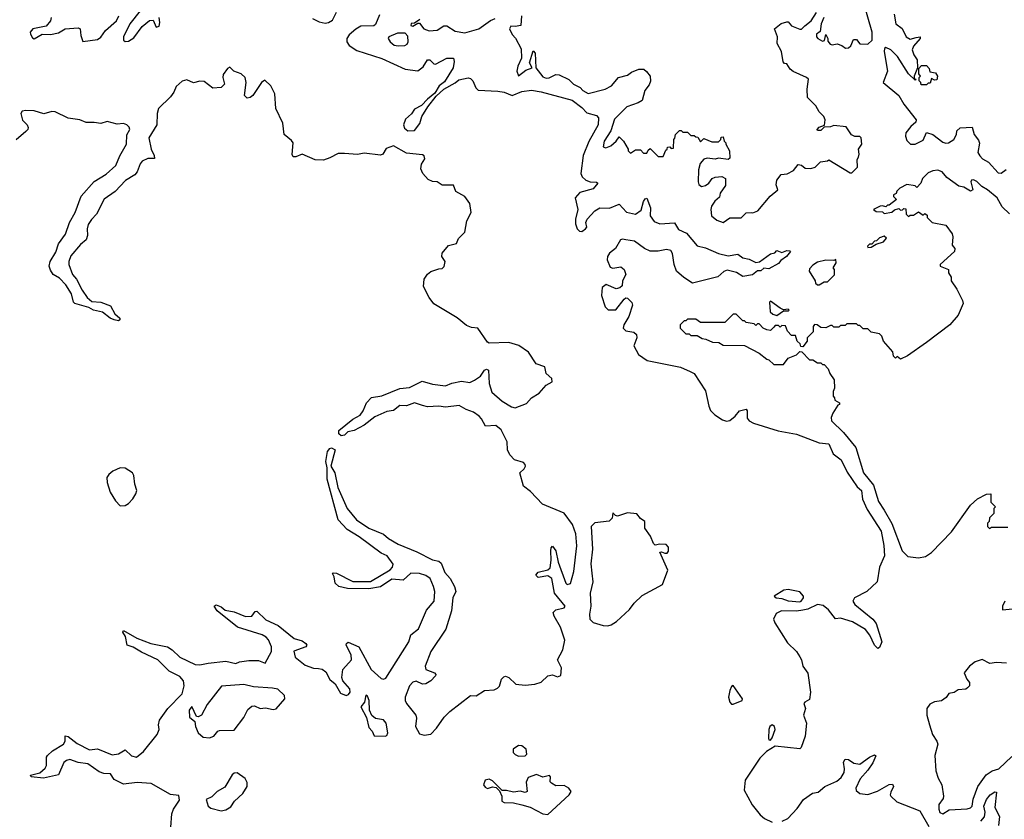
# Model space of a CAD drawing. Extents: x 2470790 to 2659118, y 702284 to 849036.
# Tile 58 of 154: x 2580606 to 2586664, y 751374 to 756291. Entities that reach past the tile are written whole.
import ezdxf

# ---------------------------------------------------------------- set-up
doc = ezdxf.new("R2010")
doc.units = 0

msp = doc.modelspace()

# ---------------------------------------------------------------- linework, layer by layer
at = {"layer": '0CON10XD'}
for points in [[(2581348.2, 756345), (2581283.1, 756266.9), (2581245.8, 756185.8), (2581245.5, 756165.5), (2581255, 756156.9), (2581275, 756159.1), (2581309.4, 756180.6), (2581360.5, 756249.5), (2581405, 756286.9), (2581428, 756288), (2581446, 756246), (2581465, 756250.8), (2581469.4, 756275), (2581464.1, 756304.1)], [(2585553.3, 756305), (2585537.5, 756265), (2585531.7, 756218.3), (2585508.3, 756201.7), (2585507.5, 756185), (2585517.5, 756175), (2585545, 756160), (2585557, 756163), (2585565, 756200), (2585577.5, 756175), (2585578.3, 756158.3), (2585591.7, 756141.7), (2585605, 756137.5), (2585635, 756143.3), (2585663.6, 756133.6), (2585687, 756117), (2585705, 756117.5), (2585719.3, 756130.7), (2585735, 756170), (2585755, 756170), (2585775, 756142.5), (2585825, 756140), (2585850, 756165), (2585850, 756215), (2585800.8, 756385)], [(2580799.2, 756305), (2580795.8, 756284.2), (2580768.8, 756251.2), (2580687.5, 756235), (2580670, 756215), (2580673.3, 756203.3), (2580685, 756180), (2580695, 756174.5), (2580745, 756202), (2580795, 756200.8), (2580845, 756211.2), (2580885.8, 756234.2), (2580965, 756242), (2580978.8, 756235), (2580981.4, 756195), (2580995, 756157.5), (2581085, 756169.1), (2581106.4, 756183.6), (2581133.3, 756225), (2581201.8, 756285), (2581216.9, 756315)], [(2582408.5, 756298.5), (2582448.8, 756278.8), (2582485, 756271), (2582506.8, 756273.2), (2582530.8, 756289.2), (2582555, 756337.8)], [(2582819.2, 756320.8), (2582795, 756261.2), (2582785, 756254.2), (2582705, 756250.9), (2582675, 756234), (2582632.2, 756197.8), (2582618.6, 756175), (2582618.8, 756155), (2582633.6, 756133.6), (2582681.1, 756101.1), (2582835, 756052.9), (2582977.3, 755987.3), (2583055, 755977.1), (2583088.7, 756001.3), (2583115.4, 756044.6), (2583129.2, 756045), (2583155, 756019.5), (2583165, 756017.3), (2583235, 756054.4), (2583274.2, 756054.2), (2583280, 756035), (2583273.1, 755995), (2583219.9, 755910.1), (2583186, 755885), (2583160.6, 755839.4), (2583115, 755803.1), (2583077.4, 755762.6), (2583035, 755741.9), (2583017.4, 755712.6), (2582980.8, 755679.2), (2582968.4, 755645), (2582973.9, 755623.9), (2582995, 755608.1), (2583035, 755610.6), (2583067, 755653), (2583079.5, 755695), (2583118.1, 755755), (2583169.3, 755820.7), (2583216.2, 755863.8), (2583286.2, 755903.8), (2583307.6, 755922.4), (2583365, 755933.5), (2583380.4, 755930.4), (2583395, 755915.8), (2583411.7, 755871.7), (2583427.4, 755857.4), (2583547.6, 755852.4), (2583586.2, 755845), (2583635, 755825.8), (2583695, 755849.6), (2583755, 755858.1), (2583815, 755848.5), (2584005, 755797.1), (2584065, 755751.1), (2584095, 755718), (2584155, 755702), (2584167.3, 755687.3), (2584165.4, 755645), (2584107.1, 755542.9), (2584073.4, 755456.6), (2584057.6, 755345), (2584066, 755325), (2584089.6, 755305), (2584115, 755294.7), (2584155, 755293.1), (2584163.1, 755285), (2584135, 755250.8), (2584052.4, 755227.6), (2584024, 755195), (2584040, 755125), (2584025.8, 755064.2), (2584025.6, 755035), (2584036.7, 755005), (2584050.9, 754990.9), (2584065, 754989.1), (2584088.1, 755005), (2584094.4, 755015), (2584090, 755045), (2584097.5, 755065), (2584145.5, 755115), (2584175, 755134), (2584235, 755132.9), (2584295, 755156.4), (2584338.5, 755108.5), (2584395, 755095.3), (2584429.7, 755120.3), (2584445, 755172.5), (2584455, 755190.6), (2584465, 755194), (2584486.7, 755135), (2584484, 755085), (2584509.6, 755049.6), (2584545, 755036.8), (2584635, 755042.5), (2584660.2, 755000.2), (2584708.5, 754978.5), (2584775, 754901.1), (2584825, 754887.5), (2584905, 754852.4), (2584965, 754840), (2585025, 754849.4), (2585055, 754827.3), (2585095, 754818.8), (2585135, 754798.5), (2585157.5, 754802.5), (2585225, 754852), (2585253, 754857), (2585265, 754872.5), (2585295, 754860), (2585325, 754872.5), (2585345, 754870), (2585347.5, 754865), (2585323.3, 754835), (2585289.2, 754810.8), (2585275, 754792.5), (2585215, 754760), (2585185, 754762.5), (2585165, 754747.5), (2585145, 754747.5), (2585115, 754721.2), (2585055, 754712), (2585016.7, 754736.7), (2584959.4, 754750.6), (2584937.9, 754742.1), (2584900.4, 754709.6), (2584745, 754671), (2584691.8, 754705), (2584646.7, 754745), (2584632.7, 754785), (2584623.1, 754853.1), (2584612.8, 754872.8), (2584585, 754879), (2584535, 754868.1), (2584485, 754868.5), (2584450, 754885), (2584388.7, 754928.7), (2584335, 754936.8), (2584315, 754941.6), (2584303.4, 754936.6), (2584272.5, 754885), (2584234.8, 754855.2), (2584222.9, 754835), (2584219.5, 754815), (2584238.4, 754768.4), (2584255, 754762.5), (2584305, 754770.9), (2584325.5, 754755), (2584335.6, 754725), (2584314.4, 754685), (2584312.5, 754655), (2584297.6, 754642.4), (2584275, 754636.8), (2584215, 754663.2), (2584189.1, 754645), (2584185.6, 754595), (2584208.8, 754525), (2584226.2, 754506.2), (2584273.7, 754506.3), (2584325, 754572), (2584335, 754581.2), (2584345, 754578.8), (2584372.9, 754552.9), (2584377.1, 754535), (2584354.5, 754465), (2584322.9, 754415), (2584318.6, 754395), (2584335, 754376.9), (2584385, 754369.5), (2584401.9, 754355), (2584403.5, 754335), (2584384.6, 754285), (2584413, 754233), (2584466.3, 754196.3), (2584671.4, 754155), (2584731.7, 754128.3), (2584755.5, 754115.5), (2584825, 754007.9), (2584845.2, 753915), (2584857, 753887), (2584882, 753862), (2584930.9, 753830.9), (2584955, 753822.5), (2584975, 753826), (2585007.8, 753852.2), (2585035, 753886), (2585075, 753896.2), (2585080.8, 753885), (2585081.4, 753841.4), (2585094.8, 753824.8), (2585120.1, 753810.1), (2585273, 753763), (2585385, 753741.9), (2585525, 753688.9), (2585585, 753682), (2585610.8, 753620.8), (2585659.2, 753585), (2585698, 753508), (2585758.5, 753418.5), (2585785.6, 753395), (2585792.1, 753342.1), (2585819.5, 753279.5), (2585905.8, 753145), (2585923.1, 753056.9), (2585926.1, 752995), (2585895.9, 752924.1), (2585881.8, 752835), (2585818.9, 752775), (2585742.9, 752735), (2585731.9, 752715), (2585744.4, 752695), (2585854.2, 752605), (2585875, 752578), (2585909.4, 752465), (2585895, 752430), (2585885, 752424.4), (2585865, 752444.4), (2585837, 752507), (2585810.3, 752540.3), (2585728.8, 752588.8), (2585655, 752610.9), (2585625, 752605.5), (2585581.3, 752661.3), (2585549.2, 752689.2), (2585515, 752694.7), (2585455, 752665.3), (2585425, 752659.1)], [(2583068.3, 756291.7), (2583035, 756270), (2583015, 756267.5), (2583012.5, 756255), (2583025, 756252.5), (2583055, 756270), (2583065, 756270), (2583092.5, 756235), (2583125, 756222.5), (2583175, 756226.2), (2583215, 756253.3), (2583233.6, 756253.6), (2583285, 756221.2), (2583345, 756210), (2583430, 756235), (2583503.3, 756286.7), (2583530.7, 756299.3)], [(2583692.5, 756315), (2583690, 756255), (2583655, 756250), (2583628.3, 756251.7), (2583620, 756235), (2583635, 756200), (2583657, 756177), (2583691.7, 756111.7), (2583693.3, 756055), (2583670, 756005), (2583664.5, 755975.5), (2583675, 755946.7), (2583719.2, 755980.8), (2583760, 755995), (2583743.3, 756025), (2583765, 756100), (2583778, 756085), (2583782.5, 755995), (2583825, 755940), (2583845, 755931.2), (2583863, 755933), (2583905, 755953.3), (2583925, 755952.5), (2583983.8, 755923.8), (2584012.5, 755895), (2584054.2, 755874.2), (2584070, 755855), (2584103, 755837), (2584207.5, 755865), (2584246.7, 755885), (2584290, 755935), (2584345, 755950), (2584371.2, 755968.8), (2584415, 755987.5), (2584447, 755987), (2584463.3, 755973.3), (2584484.2, 755944.2), (2584487.7, 755912.3), (2584479.4, 755890.6), (2584452.9, 755855), (2584436.7, 755795), (2584410.8, 755779.2), (2584341.4, 755755), (2584265, 755679.2), (2584243.2, 755606.8), (2584201.9, 755545), (2584195, 755510), (2584213, 755503), (2584243.6, 755516.4), (2584276.4, 755543.6), (2584295, 755570), (2584320, 755545), (2584350, 755495), (2584350, 755485), (2584365, 755470), (2584395, 755490), (2584425, 755490), (2584445, 755470), (2584465, 755470), (2584471.7, 755488.3), (2584485, 755500), (2584535, 755450), (2584565, 755450), (2584581.7, 755488.3), (2584590, 755495), (2584591.7, 755508.3), (2584605, 755510), (2584615, 755500), (2584628.3, 755501.7), (2584630, 755555), (2584637, 755563), (2584640, 755585), (2584665, 755610), (2584675, 755610), (2584685, 755600), (2584715, 755600), (2584735, 755580), (2584755, 755580), (2584765, 755570), (2584778.3, 755568.3), (2584795, 755540), (2584815, 755560), (2584865, 755540), (2584905, 755540), (2584920, 755555), (2584921.7, 755568.3), (2584935, 755570), (2584940, 755545), (2584950, 755535), (2584950, 755525), (2584972.5, 755485), (2584975, 755440), (2584965, 755432.5), (2584905, 755440), (2584885, 755433.8), (2584835, 755440), (2584815, 755433.3), (2584793.3, 755406.7), (2584782.4, 755367.6), (2584780, 755295), (2584785, 755277.5), (2584800, 755265), (2584825, 755270.8), (2584846.7, 755285), (2584866.1, 755313.9), (2584885, 755323.3), (2584925, 755327.5), (2584947.5, 755315), (2584947.7, 755272.3), (2584916.2, 755225), (2584910.7, 755199.3), (2584883.8, 755175), (2584863.3, 755145), (2584857.5, 755125), (2584863.3, 755085), (2584895, 755057.5), (2584935, 755043.3), (2584975, 755072.5), (2585045, 755072.5), (2585076.4, 755103.6), (2585106.4, 755106.4), (2585116.1, 755103.9), (2585147.5, 755115), (2585222.5, 755205), (2585270, 755245), (2585260, 755275), (2585263.3, 755305), (2585291.7, 755338.3), (2585327, 755343), (2585367, 755363), (2585395, 755400), (2585416.7, 755396.7), (2585438.3, 755378.3), (2585473, 755377), (2585500, 755385), (2585533, 755417), (2585577, 755423), (2585585, 755430), (2585715, 755350), (2585725, 755350), (2585760, 755385), (2585758.3, 755431.7), (2585767.5, 755445), (2585770, 755465), (2585766.7, 755495), (2585786.8, 755526.8), (2585783.8, 755565), (2585775, 755573.8), (2585745, 755573.8), (2585724.2, 755584.2), (2585691.7, 755631.7), (2585615, 755640), (2585595, 755632.5), (2585555, 755630), (2585535, 755610), (2585515, 755610), (2585513, 755617), (2585525, 755630), (2585558.3, 755641.7), (2585562.5, 755675), (2585553.3, 755695), (2585523.9, 755723.9), (2585505, 755762.5), (2585453, 755813), (2585450, 755865), (2585460, 755925), (2585446.7, 755936.7), (2585365, 755972.5), (2585347, 755987), (2585325, 756020), (2585311.7, 756021.7), (2585303, 756033), (2585292.5, 756095), (2585266.7, 756145), (2585267.5, 756185), (2585250, 756235), (2585291.7, 756268.3), (2585325, 756277.5), (2585335, 756277.5), (2585355, 756253.8), (2585405, 756233.3), (2585417, 756233), (2585436.4, 756253.6), (2585476.4, 756283.6), (2585507.5, 756335)], [(2585985.9, 756325.9), (2585996.4, 756266.4), (2586036.2, 756236.2), (2586060, 756185), (2586085, 756172), (2586121.7, 756181.7)], [(2582935, 756130), (2582975, 756132.5), (2582989.3, 756140.7), (2582996, 756155), (2582995, 756190), (2582978.3, 756208.3), (2582930.7, 756209.3), (2582877.5, 756185), (2582873.3, 756175), (2582886.2, 756155), (2582910, 756135), (2582935, 756130)], [(2586121.7, 756181.7), (2586146.7, 756185), (2586146.2, 756175), (2586105, 756127.5), (2586096.7, 756105), (2586106.2, 756075), (2586127.5, 756045), (2586130, 755995), (2586110, 755945), (2586110, 755930), (2586120, 755925), (2586115, 755920), (2586075, 755957.5), (2586006.2, 756065), (2585965, 756106.2), (2585935, 756120), (2585926.7, 756113.3), (2585924.2, 756095.8), (2585945.7, 755975), (2585918.6, 755905), (2586014.2, 755825), (2586045, 755771.2), (2586121.2, 755675), (2586119.3, 755660.7), (2586088.8, 755635), (2586058, 755595), (2586056, 755575), (2586065, 755547.5), (2586086.1, 755526.1), (2586115, 755526.2), (2586165, 755550), (2586185, 755597.5), (2586225, 755586.2), (2586285, 755538.6), (2586305, 755532.5), (2586320, 755535), (2586352.5, 755555), (2586370, 755585), (2586371.7, 755608.3), (2586393, 755627), (2586465, 755630), (2586477.5, 755585), (2586505, 755550), (2586511.7, 755531.7), (2586500, 755475), (2586512.5, 755455), (2586530, 755435), (2586565.8, 755415.8), (2586625, 755348.8), (2586645, 755346.7), (2586675, 755370)], [(2583089.7, 754649.7), (2583093.9, 754695), (2583115, 754726.2), (2583135, 754742.5), (2583185, 754760), (2583205, 754760.8), (2583216.9, 754773.1), (2583223.9, 754805), (2583203.7, 754835), (2583205.3, 754855), (2583245, 754901.6), (2583293.1, 754915), (2583306.6, 754945), (2583344.8, 754985), (2583357.1, 755055), (2583384.5, 755105), (2583375, 755161.2), (2583345, 755204), (2583290, 755235), (2583274.2, 755274.2), (2583205, 755274.4), (2583175, 755294.4), (2583145, 755296.4), (2583118.9, 755308.9), (2583085.5, 755345.5), (2583074.3, 755375), (2583077.9, 755402.1), (2583098.1, 755435), (2583095, 755453.3), (2583085, 755461.2), (2582985, 755471.3), (2582905, 755514.6), (2582860, 755500), (2582841.2, 755465), (2582825, 755458.6), (2582725, 755470.6), (2582685, 755463.1), (2582605, 755469), (2582565, 755469.4), (2582515, 755440.8), (2582475, 755426.9), (2582425, 755429.7), (2582345, 755463.9), (2582305, 755447.8), (2582288.8, 755448.8), (2582282.9, 755462.9), (2582287.7, 755535), (2582279.3, 755549.3), (2582234.2, 755585), (2582225.8, 755655), (2582181.4, 755745), (2582175.4, 755835.4), (2582152.2, 755885), (2582115, 755919.2), (2582094.3, 755905), (2582040.6, 755825), (2582025, 755813.8), (2582005, 755809.5), (2581988.9, 755825), (2581999.6, 755905), (2581993.6, 755935), (2581967.9, 755957.9), (2581923.3, 755975), (2581899.3, 755999.3), (2581885, 755990.8), (2581858.9, 755955), (2581856.5, 755935), (2581866.9, 755895), (2581845, 755873.9), (2581795, 755870), (2581741.1, 755911.1), (2581715, 755913.2), (2581675, 755903.6), (2581635, 755921.6), (2581606.6, 755913.4), (2581568.9, 755881.1), (2581554.7, 755845), (2581535, 755816), (2581460.7, 755745), (2581452.6, 755715), (2581450.8, 755645), (2581401.7, 755565), (2581414.3, 755495), (2581434.2, 755455.8), (2581435, 755437.5), (2581395, 755436.7), (2581359.6, 755420.4), (2581347.7, 755405), (2581329.4, 755355), (2581315, 755337.1), (2581257.5, 755302.5), (2581193.9, 755235), (2581125, 755187.3), (2581079.2, 755095), (2581047.8, 755062.2), (2581028.5, 755031.5), (2581021.1, 755005), (2581023.8, 754965), (2581015, 754937.5), (2580980.8, 754909.2), (2580921, 754839), (2580907.9, 754805), (2580908.2, 754785), (2580932.1, 754725), (2580955.4, 754695), (2580991.2, 754628.8), (2581022, 754582), (2581049.2, 754559.2), (2581105, 754553.6), (2581165, 754531.9), (2581191.3, 754481.3), (2581222.5, 754455), (2581222.5, 754445), (2581215, 754440), (2581187.5, 754445), (2581163.8, 754455), (2581115, 754492.9), (2581060, 754505), (2581030.7, 754520.7), (2580946.2, 754545), (2580938, 754555), (2580924.5, 754605), (2580889.8, 754659.8), (2580851.5, 754701.5), (2580811.9, 754725), (2580795, 754750), (2580788.1, 754775), (2580793.8, 754805), (2580828.3, 754861.7), (2580845, 754911.9), (2580888.3, 754971.7), (2580912.5, 755045), (2580948, 755105), (2580984.5, 755205.5), (2581064.8, 755295.2), (2581139.1, 755340.9), (2581196.8, 755395), (2581222.6, 755455), (2581263.3, 755525), (2581265, 755583.8), (2581284.4, 755615), (2581280.7, 755630.7), (2581265, 755645.6), (2581245, 755653.3), (2581205, 755648.8), (2581145, 755666.2), (2581105, 755652.6), (2581065, 755659.8), (2581015, 755659.2), (2580976, 755676), (2580904.8, 755684.8), (2580825, 755725.3), (2580805, 755725.8), (2580755, 755711.9), (2580695, 755730), (2580645, 755732.2), (2580622.2, 755727.8), (2580613.1, 755715), (2580624, 755674), (2580652.5, 755645), (2580659.3, 755629.3), (2580656.7, 755615), (2580645, 755603.3), (2580585, 755553.3)], [(2586185, 755890), (2586151.7, 755891.7), (2586150, 755905), (2586140, 755915), (2586140, 755935), (2586147.5, 755945), (2586138.3, 755958.3), (2586138.3, 755991.7), (2586155, 756010), (2586185, 756010), (2586201.7, 755991.7), (2586205, 755970), (2586240, 755965), (2586252.5, 755945), (2586248.3, 755921.7), (2586235, 755920), (2586215, 755930), (2586208.3, 755901.7), (2586195, 755900), (2586185, 755890)], [(2586695, 755096.7), (2586650.9, 755140.9), (2586618.8, 755195), (2586561.2, 755245), (2586525, 755266), (2586495, 755296), (2586475, 755306.2), (2586462.5, 755305), (2586457.5, 755295), (2586470, 755245), (2586455, 755236.2), (2586415, 755261.2), (2586385, 755267.5), (2586310.9, 755320.9), (2586282, 755355), (2586254.5, 755365.5), (2586225, 755362.5), (2586195, 755348.8), (2586161.2, 755315), (2586150, 755285), (2586125, 755260), (2586115, 755270), (2586065, 755277.5), (2586020, 755255), (2586003, 755237), (2585998.3, 755221.7), (2585982.5, 755215), (2585983, 755203), (2586000, 755185), (2585955, 755150), (2585945, 755150), (2585935, 755140), (2585915, 755147.5), (2585900, 755145), (2585860, 755125), (2585875, 755112.5), (2585915, 755110), (2585925, 755100), (2585971.7, 755108.3), (2585988.3, 755121.7), (2586015, 755130), (2586025, 755120), (2586038.3, 755121.7), (2586045, 755130), (2586058.3, 755128.3), (2586060, 755095), (2586075, 755080), (2586085, 755090), (2586105, 755090), (2586135, 755110), (2586165, 755090), (2586175, 755100), (2586188.3, 755088.3), (2586190, 755075), (2586220, 755045), (2586305, 755027.5), (2586342.5, 754975), (2586347.5, 754955), (2586342.5, 754905), (2586360, 754885), (2586357.5, 754865), (2586270, 754785), (2586270, 754775), (2586320, 754755), (2586320, 754735), (2586337, 754707), (2586337.5, 754685), (2586372.5, 754635), (2586407.5, 754565), (2586410, 754545), (2586380, 754475), (2586328.8, 754415), (2586185, 754305.8), (2586067.5, 754225), (2586025, 754202.5), (2586005, 754220), (2585995, 754210), (2585981.7, 754221.7), (2585978.3, 754248.3), (2585920, 754315), (2585910, 754345), (2585895, 754360), (2585845, 754370), (2585825, 754390), (2585795, 754390), (2585775, 754410), (2585765, 754410), (2585755, 754420), (2585695, 754420), (2585685, 754410), (2585655, 754410), (2585645, 754400), (2585615, 754400), (2585605, 754410), (2585595, 754410), (2585565, 754396.7), (2585535, 754397.5), (2585512.5, 754415), (2585495, 754417.5), (2585487.5, 754405), (2585488.3, 754371.7), (2585450, 754335), (2585450, 754315), (2585425, 754280), (2585411.7, 754281.7), (2585408.3, 754298.3), (2585390, 754315), (2585378.3, 754348.3), (2585355, 754350), (2585330, 754375), (2585318.3, 754408.3), (2585295, 754410), (2585285, 754400), (2585275, 754410), (2585255, 754410), (2585245, 754400), (2585225, 754380), (2585203, 754383), (2585180, 754395), (2585155, 754420), (2585145, 754420), (2585135, 754410), (2585125, 754420), (2585075, 754430), (2585065, 754440), (2585055, 754440), (2585015, 754480), (2584995, 754480), (2584945, 754430), (2584795, 754430), (2584765, 754450), (2584715, 754450), (2584705, 754440), (2584695, 754440), (2584670, 754415), (2584670, 754395), (2584705, 754360), (2584725, 754360), (2584735, 754350), (2584775, 754350), (2584805, 754330), (2584827, 754327), (2584868.3, 754308.3), (2584907, 754307), (2584935, 754290), (2585065, 754287.5), (2585155, 754240), (2585203, 754203), (2585215, 754200), (2585245, 754170), (2585305, 754170), (2585335, 754210), (2585385, 754230), (2585405, 754250), (2585418.3, 754248.3), (2585465, 754200), (2585485, 754200), (2585515, 754180), (2585535, 754180), (2585545, 754170), (2585555, 754170), (2585580, 754145), (2585590, 754115), (2585617, 754077), (2585620, 754025), (2585610, 754005), (2585610, 753975), (2585620, 753965), (2585621.7, 753951.7), (2585650, 753935), (2585650, 753925), (2585640, 753920), (2585608.8, 753871.2), (2585599.2, 753845), (2585600.8, 753825), (2585675, 753753.2), (2585750.5, 753660.5), (2585796.8, 753505), (2585858.3, 753428.3), (2585888.9, 753328.9), (2585924.8, 753274.8), (2585972.6, 753192.6), (2586035.4, 753025), (2586069.4, 752989.4), (2586135, 752982), (2586179.7, 752990.3), (2586215, 753015.4), (2586338.8, 753141.2), (2586455, 753305.7), (2586498.8, 753345), (2586555, 753373.3), (2586580, 753375), (2586580, 753325), (2586610, 753295), (2586600, 753285), (2586600, 753255), (2586571.7, 753228.3), (2586570, 753205), (2586560, 753195), (2586560, 753175), (2586571.7, 753161.7), (2586585, 753170), (2586685, 753170)], [(2585825, 754890), (2585845, 754892.5), (2585875, 754910), (2585920, 754925), (2585938.3, 754948.3), (2585925, 754960), (2585895, 754950), (2585878.3, 754931.7), (2585865, 754930), (2585848.3, 754911.7), (2585835, 754910), (2585821.7, 754898.3), (2585825, 754890)], [(2585525, 754660), (2585555, 754680), (2585575, 754680), (2585618.3, 754721.7), (2585620, 754755), (2585610, 754765), (2585630, 754795), (2585627.5, 754817.5), (2585615, 754810), (2585565, 754812.5), (2585515, 754800), (2585485, 754782.5), (2585465, 754760), (2585462.5, 754745), (2585500, 754685), (2585501.7, 754671.7), (2585515, 754660), (2585525, 754660)], [(2581536.7, 751325), (2581543.2, 751406.8), (2581553.3, 751435), (2581588.8, 751491.2), (2581585, 751520), (2581535, 751525.6), (2581415, 751593.8), (2581329.2, 751599.2), (2581245, 751589.4), (2581188.1, 751618.1), (2581165, 751654), (2581124.6, 751654.6), (2581095.7, 751665), (2581025, 751715.5), (2580965, 751723.6), (2580915, 751741.1), (2580894.1, 751735.9), (2580877.2, 751722.8), (2580845, 751646.2), (2580752.7, 751627.3), (2580677.5, 751635), (2580672.5, 751645), (2580730.8, 751659.2), (2580762.1, 751687.9), (2580770.5, 751705), (2580772.1, 751755), (2580777.5, 751765), (2580808.9, 751795), (2580875.5, 751835), (2580886.4, 751855), (2580885, 751886.2), (2580905, 751883.5), (2580960.2, 751840.2), (2581035, 751801.3), (2581085, 751806.2), (2581175, 751770), (2581215, 751776.4), (2581255, 751800.6), (2581295, 751763.1), (2581325, 751755.6), (2581368.7, 751791.3), (2581452.2, 751895), (2581464.6, 751925), (2581460.6, 751955), (2581466.5, 751983.5), (2581518.5, 752055), (2581605.3, 752144.7), (2581617.5, 752195), (2581614.7, 752225), (2581591, 752251), (2581526.2, 752285), (2581455.3, 752355.3), (2581355, 752400.7), (2581305, 752432.5), (2581266.7, 752445), (2581257.1, 752497.1), (2581241.2, 752525), (2581244.3, 752535.7), (2581327.3, 752487.3), (2581413.8, 752453.8), (2581515, 752434.6), (2581545, 752415.3), (2581591.5, 752371.5), (2581685, 752325.9), (2581715, 752322.7), (2581765, 752333.9), (2581875, 752345.3), (2581935, 752331.2), (2581958.8, 752341.2), (2582015, 752350.3), (2582075, 752349.6), (2582115.9, 752334.1), (2582156.4, 752405), (2582154.7, 752435), (2582136.5, 752476.5), (2582123.4, 752493.4), (2582098.8, 752508.8), (2581945.6, 752555), (2581822, 752655), (2581802.5, 752685), (2581815, 752692.5), (2581845, 752681.2), (2581870.6, 752660.6), (2581925, 752650), (2581995, 752620), (2582035, 752623.6), (2582055, 752650.8), (2582065, 752654.4), (2582119.6, 752599.6), (2582197.3, 752565), (2582295, 752486.2), (2582345, 752470.4), (2582367.5, 752455), (2582372, 752445), (2582366.2, 752435), (2582292.5, 752407.5), (2582301.7, 752371.7), (2582361.8, 752321.8), (2582413.6, 752303.6), (2582445, 752300.7), (2582466.7, 752296.7), (2582489.6, 752279.6), (2582514.4, 752234.4), (2582547.1, 752207.1), (2582579.7, 752149.7), (2582615, 752135.8), (2582629.4, 752140.6), (2582640, 752155), (2582638, 752175), (2582594.2, 752224.2), (2582588.8, 752245), (2582593.3, 752295), (2582648.1, 752355), (2582645.5, 752385), (2582615.7, 752445), (2582616.2, 752455), (2582626.4, 752463.6), (2582691.9, 752435), (2582767.8, 752295), (2582829.5, 752239.5), (2582845, 752234.5), (2582859.4, 752240.6), (2582999.5, 752465), (2583012.9, 752507.1), (2583060, 752545), (2583109.8, 752660.2), (2583156.7, 752715), (2583159.5, 752775), (2583151.5, 752805), (2583130.8, 752855), (2583105, 752872.9), (2583065, 752884.3), (2583011.7, 752888.3), (2582966.4, 752843.6), (2582895, 752850.8), (2582825.9, 752804.1), (2582755, 752792), (2582622.3, 752792.3), (2582570, 752805), (2582547.5, 752825), (2582540, 752865), (2582530, 752885), (2582535, 752890), (2582555, 752887.5), (2582655, 752836), (2582765, 752836.9), (2582885, 752908), (2582900, 752925), (2582903.6, 752943.6), (2582866.2, 752995), (2582831.1, 753011.1), (2582695, 753110), (2582621.2, 753155), (2582566.2, 753215), (2582496.9, 753465), (2582498.8, 753535), (2582490.6, 753575), (2582500.8, 753635), (2582513.8, 753655), (2582525, 753659.2), (2582547.5, 753645), (2582520, 753545), (2582545.7, 753505), (2582563.3, 753413.3), (2582620.8, 753285), (2582678, 753215), (2582753.8, 753165), (2582845, 753128), (2582875, 753101.4), (2582935, 753065.7), (2583048.6, 753018.6), (2583145, 752970), (2583185, 752961.4), (2583199.2, 752949.2), (2583222, 752892), (2583254.4, 752855), (2583281.5, 752805), (2583288.5, 752775), (2583270, 752735), (2583263.5, 752655), (2583227.6, 752542.4), (2583136.4, 752405), (2583100.5, 752315), (2583104.6, 752294.6), (2583158.8, 752275), (2583166.2, 752265), (2583164.2, 752255), (2583135.3, 752224.7), (2583105, 752206.7), (2583085, 752205.6), (2583045, 752222.5), (2583025, 752217.8), (2583004.7, 752195.3), (2582977.7, 752125), (2582976.9, 752105), (2582985.3, 752085.3), (2583043.8, 752015), (2583048, 751995), (2583042.1, 751945), (2583065, 751900), (2583095, 751890.4), (2583135, 751896.2), (2583171.5, 751935), (2583218, 752002), (2583253, 752037), (2583380, 752135), (2583415, 752133.8), (2583465, 752166.3), (2583525, 752170.8), (2583545, 752179.3), (2583557.2, 752192.8), (2583570, 752235), (2583585, 752249.6), (2583595, 752253.2), (2583615, 752246.7), (2583659.4, 752205), (2583715, 752198.3), (2583775, 752204.7), (2583813.8, 752216.2), (2583855, 752256.5), (2583885, 752263.1), (2583915, 752250), (2583935, 752257.5), (2583938.9, 752305), (2583914.3, 752355), (2583948.5, 752415), (2583959.4, 752475), (2583934.2, 752555), (2583893.5, 752623.5), (2583888.6, 752645), (2583905, 752662.5), (2583955, 752673.8), (2583962.5, 752685), (2583895.5, 752765), (2583880.8, 752855), (2583855, 752870), (2583795, 752860), (2583781.2, 752875), (2583795, 752893.8), (2583855, 752908), (2583869.1, 752920.9), (2583876.8, 752966.8), (2583874.4, 753025.6), (2583876.7, 753043.3), (2583885, 753052.5), (2583904, 753025), (2583920, 752955), (2583966.2, 752825), (2583975, 752818), (2583995.5, 752824.5), (2584015, 752897.5), (2584034.5, 753055), (2584028.3, 753128.3), (2584006.7, 753186.7), (2583955.5, 753255.5), (2583822, 753312), (2583749.5, 753389.5), (2583705, 753421.5), (2583684.2, 753505), (2583710.6, 753529.4), (2583718, 753545), (2583716, 753555), (2583705, 753567.5), (2583651.1, 753585), (2583621.8, 753615), (2583608, 753645), (2583604.6, 753695), (2583568.5, 753768.5), (2583535, 753794.6), (2583471.3, 753791.3), (2583447.4, 753837.4), (2583432.8, 753852.8), (2583397.8, 753877.8), (2583353.7, 753893.7), (2583309.1, 753919.1), (2583225, 753909.1), (2583185, 753913.9), (2583115, 753910.3), (2583085, 753918.2), (2583035, 753934.7), (2582985, 753916.6), (2582945, 753917.9), (2582905, 753888.1), (2582865, 753882), (2582791.7, 753848.3), (2582725, 753797.1), (2582665, 753765.8), (2582624.4, 753755.6), (2582604.2, 753735.8), (2582585, 753732.5), (2582569.2, 753745), (2582570, 753765), (2582656, 753835), (2582700.5, 753859.5), (2582718.6, 753885), (2582738.9, 753935), (2582771.4, 753968.6), (2582835, 753977.9), (2582945, 754023.3), (2583005, 754030), (2583082.4, 754067.6), (2583145, 754050), (2583225, 754039.5), (2583265, 754055.4), (2583325, 754068.2), (2583375, 754060.6), (2583405, 754073.5), (2583440.8, 754099.2), (2583466, 754135), (2583478.8, 754141.2), (2583490, 754135), (2583493.8, 754053.8), (2583511.1, 754001.1), (2583575, 753945.6), (2583631.2, 753911.2), (2583655, 753904.3), (2583725, 753930), (2583755.5, 753965), (2583803.1, 753995), (2583845, 754044), (2583882.9, 754065), (2583879.5, 754085), (2583846.2, 754116.2), (2583836.1, 754156.1), (2583783.1, 754175), (2583736.2, 754246.2), (2583677.3, 754287.3), (2583615, 754306.8), (2583495, 754302.9), (2583485, 754307.5), (2583425, 754394.4), (2583385, 754398), (2583355, 754411.3), (2583298.6, 754458.6), (2583154.8, 754544.8), (2583125, 754581.9), (2583089.7, 754649.7)], [(2585265, 754472.5), (2585305, 754500), (2585335, 754500), (2585340, 754505), (2585335, 754510), (2585305, 754507.5), (2585285, 754516.2), (2585225, 754560), (2585220, 754555), (2585222.5, 754495), (2585239.3, 754479.3), (2585265, 754472.5)], [(2581225, 753302.5), (2581255, 753304.2), (2581275, 753316), (2581302, 753345), (2581321.2, 753375), (2581325.9, 753395.9), (2581314, 753435), (2581308.3, 753488.3), (2581300, 753505), (2581255, 753533.3), (2581225, 753536), (2581178.8, 753515), (2581154, 753495), (2581142.9, 753475), (2581144.4, 753444.4), (2581162.5, 753385), (2581195, 753332), (2581225, 753302.5)], [(2584225, 752563.1), (2584245, 752568.9), (2584278.9, 752591.1), (2584357.1, 752662.9), (2584387, 752703), (2584435, 752749.1), (2584561.5, 752818.5), (2584593.8, 752905), (2584543.9, 753016.1), (2584555, 753018.8), (2584575, 753009.4), (2584589.7, 753010.3), (2584597.5, 753022.5), (2584598.2, 753048.2), (2584584.3, 753064.3), (2584544, 753066), (2584515, 753060), (2584505, 753070), (2584487.8, 753115), (2584451.4, 753165), (2584452.5, 753205), (2584425, 753223.5), (2584402.7, 753252.7), (2584345, 753258), (2584285, 753237.5), (2584271.1, 753241.1), (2584255, 753258.8), (2584250.6, 753225), (2584232, 753208), (2584145, 753196.2), (2584121.9, 753175), (2584130.5, 753035), (2584120.8, 752945), (2584126.9, 752886.9), (2584132.3, 752835), (2584116.9, 752765), (2584120, 752685), (2584111.8, 752635), (2584113.8, 752605), (2584135, 752583.6), (2584195, 752565.6), (2584225, 752563.1)], [(2585405, 752710.5), (2585415, 752714.4), (2585428.6, 752735), (2585428, 752745), (2585405, 752773.3), (2585335, 752787.8), (2585308, 752782), (2585247.5, 752745), (2585260, 752735), (2585295, 752731.8), (2585335, 752716.7), (2585405, 752710.5)], [(2586667.5, 752715), (2586652.5, 752685), (2586651.7, 752661.7), (2586735, 752670)], [(2585425, 752659.1), (2585385, 752654), (2585293.7, 752656.3), (2585260.3, 752639.7), (2585244.2, 752605), (2585251.4, 752581.4), (2585328.9, 752458.9), (2585384.7, 752405), (2585405, 752373.1), (2585415.8, 752355), (2585424.5, 752314.5), (2585455, 752271.4), (2585471, 752155), (2585465, 752110), (2585435.7, 752094.3), (2585430, 752085), (2585440, 752055), (2585427.9, 752015), (2585445.9, 751964.1), (2585438.8, 751885), (2585415, 751816), (2585405, 751807.1), (2585255, 751823.2), (2585200.4, 751789.6), (2585160.3, 751749.7), (2585070.3, 751615), (2585062.3, 751552.3), (2585085, 751512.2), (2585112.3, 751462.3), (2585161.4, 751401.4), (2585188.1, 751378.1), (2585235.9, 751355.9)], [(2586676.4, 752333.6), (2586615, 752338.8), (2586575, 752332.5), (2586527.1, 752357.1), (2586485, 752341.9), (2586450, 752315), (2586417.5, 752275), (2586432.5, 752235), (2586450, 752215), (2586450, 752195), (2586438.3, 752181.7), (2586427, 752173), (2586380.7, 752169.3), (2586355, 752153.3), (2586323, 752147), (2586306.4, 752123.6), (2586277, 752103), (2586233.6, 752096.4), (2586205, 752082.5), (2586187.5, 752055), (2586186.7, 752015), (2586202.5, 751955), (2586221.2, 751895), (2586248.8, 751855), (2586253.8, 751835), (2586236.2, 751765), (2586242.3, 751672.3), (2586256.4, 751626.4), (2586278.8, 751585), (2586290, 751515), (2586288.3, 751501.7), (2586260, 751465), (2586261.2, 751435), (2586267.5, 751415), (2586285, 751407.5), (2586325, 751431.2), (2586435, 751437.1), (2586456.6, 751443.4), (2586465.8, 751454.2), (2586472.3, 751497.7), (2586500.5, 751575), (2586552.2, 751647.8), (2586588.3, 751671.7), (2586630, 751685), (2586710.5, 751759.5)], [(2581775, 751874.5), (2581800, 751885), (2581824.6, 751915.4), (2581835, 751919.4), (2581925, 751921.4), (2581985, 752000), (2582010.2, 752049.8), (2582035, 752070), (2582051.2, 752071.2), (2582085, 752055.8), (2582119.1, 752059.1), (2582165, 752048.8), (2582185, 752053.3), (2582237.1, 752115), (2582235.7, 752135), (2582195, 752173.1), (2582160.8, 752180.8), (2582045, 752187.9), (2581985, 752202.5), (2581847.5, 752192.5), (2581760.5, 752079.5), (2581725, 752014), (2581705, 752003.8), (2581695, 752006.7), (2581665, 752066.7), (2581649.2, 752045), (2581651.2, 752001.2), (2581683.8, 751975), (2581688.1, 751945), (2581704, 751905), (2581735, 751878.6), (2581775, 751874.5)], [(2584995, 752082.5), (2585050, 752105), (2585052.5, 752115), (2584995, 752197.5), (2584985, 752190), (2584974.2, 752165.8), (2584966, 752125), (2584975, 752093.3), (2584985, 752082.5), (2584995, 752082.5)], [(2582855, 751884.2), (2582865, 751888.8), (2582871.9, 751905), (2582860, 751965), (2582845, 751985.8), (2582795, 751993.8), (2582772.5, 752012.5), (2582758.8, 752045), (2582756.7, 752105), (2582745, 752130), (2582735, 752137.5), (2582727, 752093), (2582704, 752065), (2582739.4, 751999.4), (2582755, 751938.8), (2582775.6, 751915.6), (2582787.3, 751887.3), (2582855, 751884.2)], [(2585225, 751860), (2585235.9, 751874.1), (2585253.8, 751925), (2585250, 751945), (2585235, 751953.8), (2585220.8, 751945), (2585216.1, 751926.1), (2585212.9, 751872.9), (2585215, 751862.5), (2585225, 751860)], [(2583675, 751762.5), (2583715, 751763.8), (2583726.7, 751775), (2583722.5, 751805), (2583696.1, 751826.1), (2583675, 751827.5), (2583642.5, 751805), (2583642.5, 751785), (2583655, 751771.2), (2583675, 751762.5)], [(2585298, 751362), (2585331.7, 751378.3), (2585389, 751441), (2585428, 751495), (2585484.5, 751535), (2585519, 751541), (2585560, 751575), (2585632.7, 751607.3), (2585659.7, 751630.3), (2585678.7, 751661.3), (2585681.4, 751685), (2585674.7, 751725), (2585685, 751743.1), (2585705, 751741.2), (2585738.7, 751718.7), (2585775, 751712.1), (2585835, 751755.3), (2585865, 751769.4), (2585873.6, 751763.6), (2585855, 751721.8), (2585825, 751675.4), (2585777.5, 751622.5), (2585750.7, 751565), (2585751.4, 751551.4), (2585775, 751531.3), (2585825, 751526.3), (2585882.8, 751547.2), (2585955, 751587.8), (2585975, 751590.5), (2585982.3, 751575), (2585965, 751539.5), (2585960.9, 751525), (2585965.9, 751515), (2586001.6, 751481.6), (2586143.5, 751425), (2586199, 751329)], [(2581845, 751425.6), (2581875, 751432.5), (2581905, 751450), (2581928.1, 751485), (2581978.6, 751531.4), (2582006.2, 751575), (2582005, 751600), (2581992.9, 751625), (2581945, 751658.6), (2581925, 751657.1), (2581912.6, 751647.4), (2581867.9, 751572.1), (2581821.2, 751545), (2581787.5, 751512.5), (2581754.4, 751495), (2581766.7, 751455), (2581782.3, 751442.3), (2581845, 751425.6)], [(2583855, 751403.5), (2583986.9, 751525), (2583998.9, 751545), (2583984.2, 751565), (2583955, 751581.4), (2583905, 751578.8), (2583877.5, 751595), (2583870, 751605), (2583872.5, 751635), (2583865, 751642.5), (2583825, 751633.3), (2583785, 751650), (2583735, 751630), (2583721.7, 751601.7), (2583727.5, 751545), (2583715, 751537.5), (2583685, 751546.7), (2583645, 751541.2), (2583601.7, 751551.7), (2583575, 751550), (2583515, 751610), (2583495, 751620), (2583470, 751615), (2583460, 751585), (2583470.7, 751570.7), (2583485, 751563.8), (2583515, 751572.5), (2583538.3, 751568.3), (2583558.3, 751548.3), (2583572.5, 751515), (2583573.3, 751485), (2583586.4, 751476.4), (2583645, 751474.3), (2583695, 751463.5), (2583747.3, 751447.3), (2583825, 751406.4), (2583855, 751403.5)], [(2586518.7, 751361.3), (2586541.8, 751388.2), (2586547, 751417), (2586538.8, 751455), (2586554, 751495), (2586575.9, 751524.1), (2586605, 751542.5), (2586615, 751540), (2586605.9, 751445.9), (2586635, 751390), (2586627.7, 751335)]]:
    msp.add_lwpolyline(points, dxfattribs=at)

doc.saveas('drawing.dxf')
